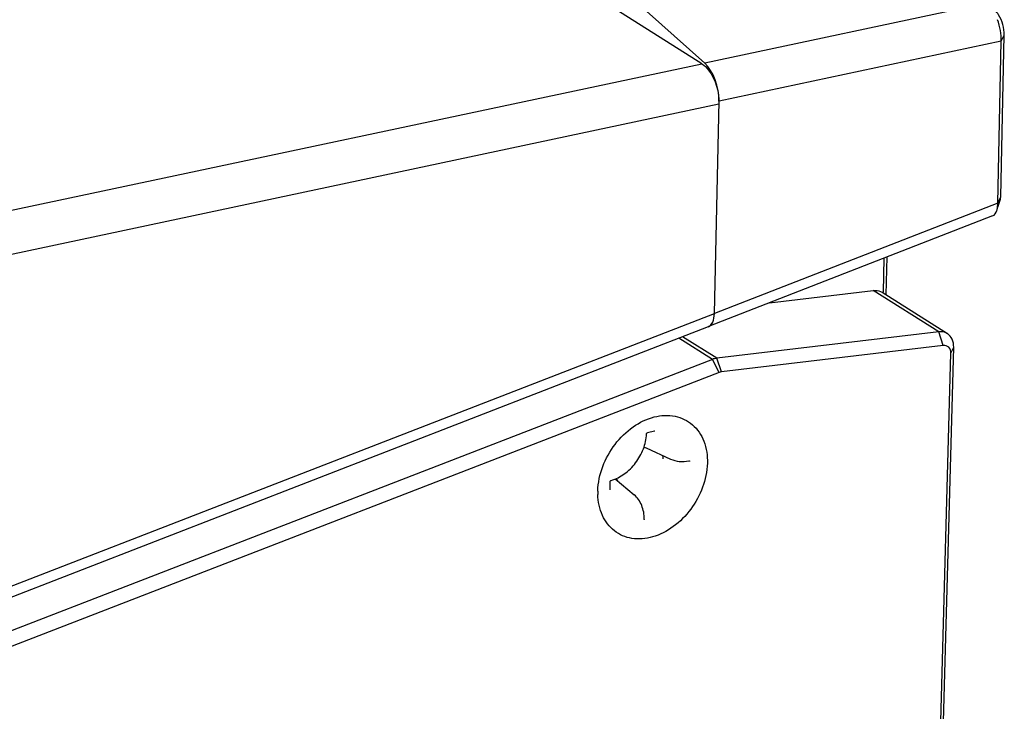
# Model space of a CAD drawing. Header units: millimetres. Extents: x 0 to 420, y 0 to 297.
# Tile 82 of 136: x 355.7 to 360.32, y 108.12 to 111.37. Entities that reach past the tile are written whole.
import ezdxf

# ---------------------------------------------------------------- set-up
doc = ezdxf.new("R2010")
doc.units = ezdxf.units.MM
doc.header["$LTSCALE"] = 23.1
doc.layers.get('0').update_dxf_attribs({"linetype": 'CONTINUOUS'})

msp = doc.modelspace()

# ---------------------------------------------------------------- linework, layer by layer
at = {"color": 7, "linetype": 'Continuous'}
for p, q in [((358.9112, 111.1641), (355.0477, 114.632)), ((358.8979, 111.1619), (355.8836, 113.0687)), ((360.2373, 111.4464), (358.9112, 111.1641)), ((360.3005, 110.5368), (360.3168, 111.2962)), ((360.3027, 111.2674), (360.3168, 111.2962)), ((360.3027, 111.2674), (358.9783, 110.9854)), ((360.2864, 110.5079), (360.3027, 111.2674)), ((348.8721, 109.0346), (358.8979, 111.1619)), ((348.9493, 108.8438), (358.978, 110.9733)), ((358.9568, 109.9895), (358.9783, 110.9854)), ((360.2864, 110.5079), (358.9569, 109.9896)), ((360.2864, 110.5079), (360.3005, 110.5368)), ((360.2874, 110.488), (360.2981, 110.5212)), ((360.2627, 110.4476), (358.9286, 109.9275)), ((359.75, 110.0886), (359.7543, 110.2494)), ((359.7626, 110.0766), (359.7674, 110.2545)), ((359.2149, 110.0391), (359.7026, 110.0973)), ((360.0094, 109.9031), (359.7026, 110.0973)), ((359.7435, 110.0887), (360.0504, 109.8946)), ((351.5486, 107.1166), (358.9568, 109.9895)), ((351.5289, 107.0579), (358.9286, 109.9274)), ((358.9476, 109.7738), (358.7899, 109.8736)), ((358.9678, 109.779), (358.8075, 109.8804)), ((360.0094, 109.9031), (358.9678, 109.779)), ((360.0311, 109.839), (360.0094, 109.9031)), ((360.0311, 109.839), (358.9895, 109.7148)), ((359.9447, 104.808), (360.0799, 109.8311)), ((360.0663, 109.803), (360.0799, 109.8311)), ((358.9476, 109.7738), (351.6018, 106.9291)), ((358.9794, 109.7122), (358.9476, 109.7738)), ((358.9895, 109.7148), (358.9678, 109.779)), ((359.931, 104.7764), (360.0663, 109.803)), ((358.9794, 109.7122), (351.6336, 106.8675)), ((358.6432, 109.43), (358.6758, 109.4383)), ((358.6368, 109.3582), (358.7511, 109.3055)), ((358.4667, 109.1633), (358.4677, 109.1992)), ((358.4908, 109.2122), (358.58, 109.1376))]:
    msp.add_line(p, q, dxfattribs=at)
for points in [[(358.6384, 109.4237), (358.6385, 109.4244), (358.6387, 109.4253), (358.639, 109.4261), (358.6395, 109.427), (358.64, 109.4277), (358.6406, 109.4284), (358.6412, 109.429), (358.6419, 109.4295), (358.6426, 109.4298), (358.6432, 109.43)], [(358.6758, 109.4383), (358.6762, 109.4384), (358.6766, 109.4384), (358.6769, 109.4384), (358.6769, 109.4383)], [(358.8368, 109.2982), (358.8372, 109.2982), (358.8376, 109.2982), (358.8378, 109.2982), (358.8379, 109.2981)], [(358.4677, 109.1992), (358.4677, 109.1999), (358.4679, 109.2008), (358.4682, 109.2016), (358.4686, 109.2025), (358.4692, 109.2033), (358.4697, 109.204), (358.4704, 109.2046), (358.471, 109.2051), (358.4717, 109.2054), (358.4723, 109.2057)], [(358.4672, 109.1614), (358.4671, 109.1616), (358.467, 109.1618), (358.4668, 109.1621), (358.4667, 109.1626), (358.4667, 109.1632), (358.4667, 109.1633)], [(358.6282, 109.0212), (358.628, 109.0214), (358.6278, 109.0218), (358.6277, 109.0223), (358.6276, 109.023)]]:
    msp.add_lwpolyline(points, dxfattribs=at)
for centre, radius, start, end in [((360.019, 111.2713), 0.2841, 9.468, 20.0585), ((358.6883, 109.4701), 0.1232, 240.0367, 245.2726), ((358.5607, 109.3118), 0.155, 358.4307, 3.847), ((358.8367, 109.2954), 0.00298, 62.6718, 67.6432), ((358.3972, 109.1215), 0.1342, 35.1076, 43.4182), ((358.7148, 109.1474), 0.3055, 178.4501, 181.4293)]:
    msp.add_arc(centre, radius, start, end, dxfattribs=at)
for centre, major_axis, ratio, start_param, end_param in [((358.8945, 111.0372), (-0.0368, 0.1455), 0.51714, 4.221719, 5.626821), ((358.901, 110.0241), (-0.0243, 0.0976), 0.515117, -3.07553, -2.056462), ((358.901, 110.0239), (-0.0243, 0.0976), 0.515184, -3.076526, -2.056626)]:
    msp.add_ellipse(centre, major_axis=major_axis, ratio=ratio, start_param=start_param, end_param=end_param, dxfattribs=at)
for points, knots in [([(360.3168, 111.2962), (360.3175, 111.3291), (360.3061, 111.3732), (360.2799, 111.4069), (360.273, 111.4131)], [0, 0, 0, 0, 0.778799, 1, 1, 1, 1]), ([(358.8979, 111.1619), (358.9103, 111.1541), (358.9592, 111.1024), (358.9792, 111.0284), (358.978, 110.9733)], [0, 0, 0, 0, 0.209715, 1, 1, 1, 1]), ([(360.2982, 110.5213), (360.2989, 110.5237), (360.3, 110.5288), (360.3004, 110.534), (360.3005, 110.5368)], [0, 0, 0, 0, 0.477575, 1, 1, 1, 1]), ([(360.2823, 110.4721), (360.2831, 110.4746), (360.2844, 110.4798), (360.2853, 110.4852), (360.2856, 110.488)], [0, 0, 0, 0, 0.481996, 1, 1, 1, 1]), ([(359.7026, 110.0973), (359.7062, 110.0977), (359.7203, 110.0984), (359.7347, 110.0943), (359.7435, 110.0887)], [0, 0, 0, 0, 0.262367, 1, 1, 1, 1]), ([(360.0504, 109.8946), (360.0416, 109.9002), (360.0272, 109.9042), (360.0131, 109.9036), (360.0094, 109.9031)], [0, 0, 0, 0, 0.737628, 1, 1, 1, 1]), ([(360.0799, 109.8311), (360.0802, 109.8439), (360.0764, 109.8687), (360.06, 109.8885), (360.0504, 109.8946)], [0, 0, 0, 0, 0.528274, 1, 1, 1, 1]), ([(360.0663, 109.803), (360.0665, 109.8127), (360.0612, 109.8336), (360.04, 109.84), (360.0311, 109.839)], [0, 0, 0, 0, 0.519834, 1, 1, 1, 1]), ([(358.4094, 109.1557), (358.4115, 109.2334), (358.4583, 109.3516), (358.569, 109.4601), (358.6684, 109.5093), (358.7711, 109.5156), (358.8603, 109.4726), (358.9155, 109.3885), (358.9247, 109.321), (358.9237, 109.2862)], [0, 0, 0, 0, 0.274937, 0.414506, 0.543351, 0.658685, 0.765995, 0.876845, 1, 1, 1, 1]), ([(358.4723, 109.2057), (358.4943, 109.2119), (358.5376, 109.234), (358.5808, 109.2769), (358.6081, 109.3187), (358.629, 109.3633), (358.6372, 109.3997), (358.6384, 109.4237)], [0, 0, 0, 0, 0.236814, 0.491348, 0.621658, 0.7512, 1, 1, 1, 1]), ([(358.7511, 109.3055), (358.7639, 109.2996), (358.7928, 109.2923), (358.8222, 109.2949), (358.8368, 109.2982)], [0, 0, 0, 0, 0.485523, 1, 1, 1, 1]), ([(358.9237, 109.2862), (358.9217, 109.2098), (358.8765, 109.0937), (358.769, 108.9855), (358.6719, 108.9349), (358.571, 108.9251), (358.4814, 108.9625), (358.4227, 109.0411), (358.4103, 109.1061), (358.4094, 109.1398)], [0, 0, 0, 0, 0.27501, 0.414958, 0.54469, 0.661085, 0.768763, 0.878655, 1, 1, 1, 1]), ([(358.8381, 109.298), (358.8389, 109.2976), (358.8397, 109.2964), (358.8397, 109.2951), (358.8397, 109.2948)], [0, 0, 0, 0, 0.724627, 1, 1, 1, 1]), ([(358.6276, 109.023), (358.6277, 109.0452), (358.6222, 109.0785), (358.6016, 109.116), (358.5876, 109.1312), (358.58, 109.1376)], [0, 0, 0, 0, 0.521753, 0.765041, 1, 1, 1, 1])]:
    msp.add_open_spline(points, degree=3, knots=knots, dxfattribs=at)
for points in [[(360.3027, 111.2674), (360.3033, 111.2843), (360.302, 111.3013), (360.2992, 111.318)], [(360.2856, 110.488), (360.2865, 110.4946), (360.2867, 110.5013), (360.2864, 110.5079)], [(360.2627, 110.4476), (360.2724, 110.4514), (360.2791, 110.4621), (360.2823, 110.4721)], [(358.9678, 109.779), (358.9609, 109.7782), (358.9541, 109.7764), (358.9476, 109.7738)], [(358.9895, 109.7148), (358.986, 109.7144), (358.9824, 109.7137), (358.9796, 109.7117)]]:
    msp.add_open_spline(points, degree=3, dxfattribs=at)

doc.saveas('drawing.dxf')
